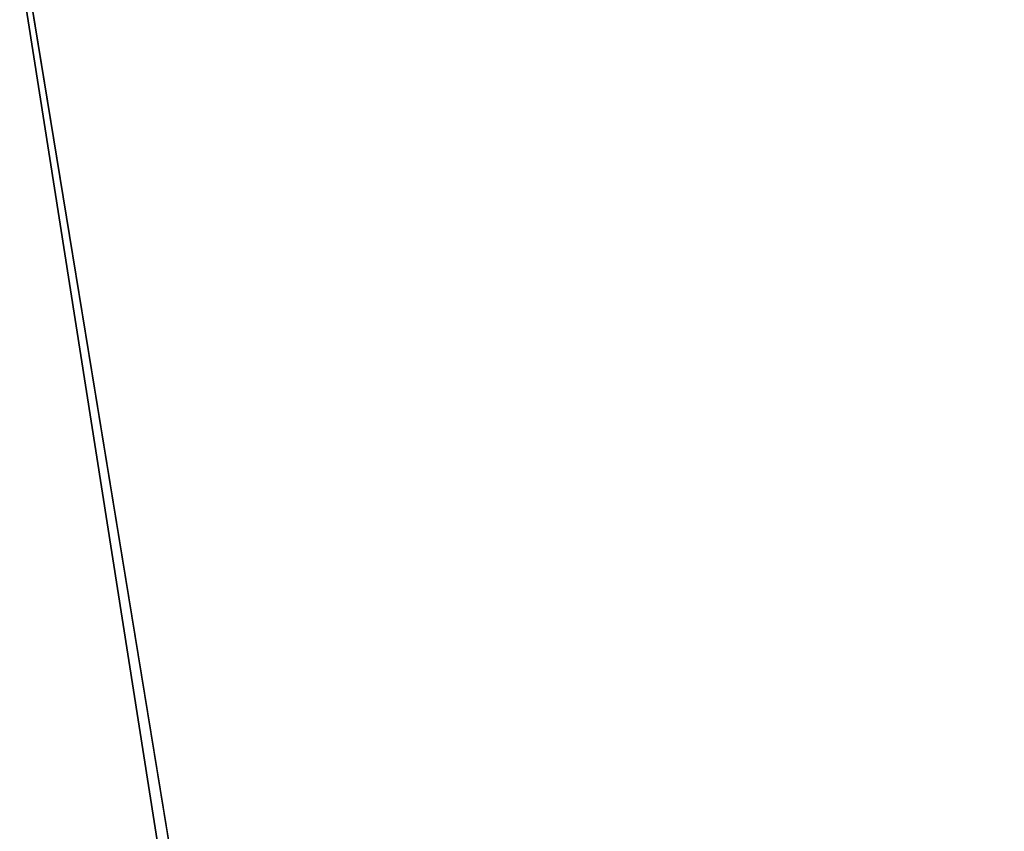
# Model space of a CAD drawing. Header units: millimetres. Extents: x -168 to 168, y -6 to 84.
# Tile 27 of 256: x -122 to -105, y 8 to 22. Entities that reach past the tile are written whole.
import ezdxf

# ---------------------------------------------------------------- set-up
doc = ezdxf.new("R2010")
doc.units = ezdxf.units.MM
doc.header["$LTSCALE"] = 65.185185
doc.layers.add('260', color=7, linetype='CONTINUOUS')
doc.layers.add('263', color=7, linetype='CONTINUOUS')

msp = doc.modelspace()

# ---------------------------------------------------------------- linework, layer by layer
at = {"layer": '260', "linetype": 'Continuous'}
for points in [[(-125, 0, -125), (-124.659, 39.116, -124.659), (-118.5, 0, -125), (-125, 0, -125)], [(-118.5, 0, -125), (-124.659, 39.116, -124.659), (-118.413, 1, -124.991), (-118.5, 0, -125)], [(-118.413, 1, -124.991), (-124.659, 39.116, -124.659), (124.659, 39.116, -124.659), (-118.413, 1, -124.991)], [(-112.087, 1, -124.991), (-118.413, 1, -124.991), (124.659, 39.116, -124.659), (-112.087, 1, -124.991)], [(-112, 0, -125), (-112.087, 1, -124.991), (124.659, 39.116, -124.659), (-112, 0, -125)], [(125, 0, -125), (-112, 0, -125), (124.659, 39.116, -124.659), (125, 0, -125)]]:
    msp.add_3dface(points, dxfattribs=at)
at = {"layer": '263', "linetype": 'Continuous'}
for points in [[(-125, 0, 125), (112, 0, 125), (-124.659, 39.116, 124.659), (-125, 0, 125)], [(112.087, 1, 124.991), (118.413, 1, 124.991), (-124.659, 39.116, 124.659), (112.087, 1, 124.991)], [(118.413, 1, 124.991), (124.659, 39.116, 124.659), (-124.659, 39.116, 124.659), (118.413, 1, 124.991)], [(112, 0, 125), (112.087, 1, 124.991), (-124.659, 39.116, 124.659), (112, 0, 125)]]:
    msp.add_3dface(points, dxfattribs=at)

doc.saveas('drawing.dxf')
